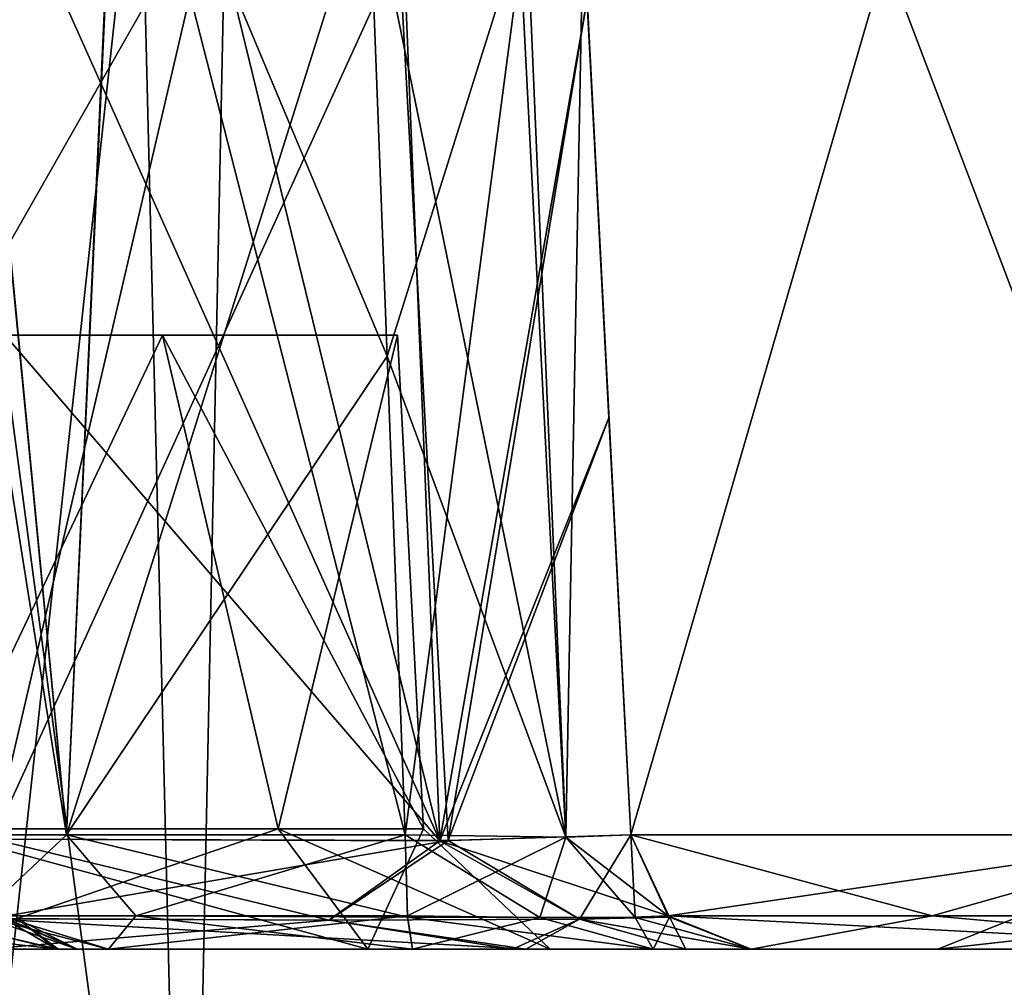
# Model space of a CAD drawing. Header units: inches. Extents: x -9 to 9, y -0.4 to 0.6.
# Tile 12 of 98: x -8.727 to -8.482, y -0.01 to 0.231. Entities that reach past the tile are written whole.
import ezdxf

# ---------------------------------------------------------------- set-up
doc = ezdxf.new("R2010")
doc.units = ezdxf.units.IN
doc.header["$LTSCALE"] = 65.185185
doc.header["$MEASUREMENT"] = 0
for name, color, linetype in [('1', 7, 'CONTINUOUS'), ('10', 7, 'CONTINUOUS'), ('1075', 7, 'CONTINUOUS'), ('11', 7, 'CONTINUOUS'), ('1106', 7, 'CONTINUOUS'), ('112', 7, 'CONTINUOUS'), ('113', 7, 'CONTINUOUS'), ('114', 7, 'CONTINUOUS'), ('115', 7, 'CONTINUOUS'), ('116', 7, 'CONTINUOUS'), ('118', 7, 'CONTINUOUS'), ('119', 7, 'CONTINUOUS'), ('12', 7, 'CONTINUOUS'), ('120', 7, 'CONTINUOUS'), ('122', 7, 'CONTINUOUS'), ('123', 7, 'CONTINUOUS'), ('124', 7, 'CONTINUOUS'), ('125', 7, 'CONTINUOUS'), ('126', 7, 'CONTINUOUS'), ('127', 7, 'CONTINUOUS'), ('128', 7, 'CONTINUOUS'), ('198', 7, 'CONTINUOUS'), ('209', 7, 'CONTINUOUS'), ('222', 7, 'CONTINUOUS'), ('225', 7, 'CONTINUOUS'), ('23', 7, 'CONTINUOUS'), ('232', 7, 'CONTINUOUS'), ('24', 7, 'CONTINUOUS'), ('25', 7, 'CONTINUOUS'), ('26', 7, 'CONTINUOUS'), ('46', 7, 'CONTINUOUS'), ('626', 7, 'CONTINUOUS'), ('800', 7, 'CONTINUOUS'), ('801', 7, 'CONTINUOUS'), ('843', 7, 'CONTINUOUS'), ('852', 7, 'CONTINUOUS'), ('853', 7, 'CONTINUOUS'), ('9', 7, 'CONTINUOUS')]:
    doc.layers.add(name, color=color, linetype=linetype)

msp = doc.modelspace()

# ---------------------------------------------------------------- linework, layer by layer
at = {"layer": '1', "color": 253, "linetype": 'Continuous', "true_color": 0xa2afbf}
for points in [[(-8.78303, 0, -2.2308), (-8.71794, 0, -2.27493), (-8.75, 0, -2.155), (-8.78303, 0, -2.2308)], [(-8.71747, 0, 2.27585), (-8.78303, 0, 2.2308), (-8.75, 0, 2.155), (-8.71747, 0, 2.27585)], [(-8.75, 0, -2.155), (-8.71794, 0, -2.27493), (-8.64042, 0, -2.10958), (-8.75, 0, -2.155)], [(-8.64042, 0, -1.89042), (-8.73552, 0, -1.7673), (-8.75, 0, -1.845), (-8.64042, 0, -1.89042)], [(-8.75, 0, 1.845), (-8.73552, 0, 1.7673), (-8.64042, 0, 1.89042), (-8.75, 0, 1.845)], [(-8.64042, 0, 2.10958), (-8.71747, 0, 2.27585), (-8.75, 0, 2.155), (-8.64042, 0, 2.10958)], [(-8.60107, 0, -1.71854), (-8.73552, 0, -1.7673), (-8.64042, 0, -1.89042), (-8.60107, 0, -1.71854)], [(-8.73552, 0, 1.7673), (-8.60436, 0, 1.72105), (-8.64042, 0, 1.89042), (-8.73552, 0, 1.7673)], [(-8.71274, 0, -2.35361), (-8.70498, 0, -2.44131), (-8.71794, 0, -2.27493), (-8.71274, 0, -2.35361)], [(-8.71794, 0, -2.27493), (-8.70498, 0, -2.44131), (-8.64042, 0, -2.10958), (-8.71794, 0, -2.27493)], [(-8.71274, 0, 2.3536), (-8.71747, 0, 2.27585), (-8.64042, 0, 2.10958), (-8.71274, 0, 2.3536)], [(-8.70497, 0, 2.44132), (-8.71274, 0, 2.3536), (-8.64042, 0, 2.10958), (-8.70497, 0, 2.44132)], [(-8.70498, 0, -2.44131), (-8.62928, 0, -2.48628), (-8.64042, 0, -2.10958), (-8.70498, 0, -2.44131)], [(-8.62928, 0, 2.48628), (-8.70497, 0, 2.44132), (-8.64042, 0, 2.10958), (-8.62928, 0, 2.48628)], [(-8.62928, 0, -2.48628), (-8.595, 0, -2), (-8.64042, 0, -2.10958), (-8.62928, 0, -2.48628)], [(-8.595, 0, -2), (-8.60107, 0, -1.71854), (-8.64042, 0, -1.89042), (-8.595, 0, -2)], [(-8.60436, 0, 1.72105), (-8.595, 0, 2), (-8.64042, 0, 1.89042), (-8.60436, 0, 1.72105)], [(-8.595, 0, 2), (-8.62928, 0, 2.48628), (-8.64042, 0, 2.10958), (-8.595, 0, 2)], [(-8.62928, 0, -2.48628), (-8.56934, 0, -2.51442), (-8.595, 0, -2), (-8.62928, 0, -2.48628)], [(-8.56934, 0, 2.51442), (-8.62928, 0, 2.48628), (-8.595, 0, 2), (-8.56934, 0, 2.51442)], [(-8.60436, 0, 1.72105), (-8.56121, 0, 1.66331), (-8.595, 0, 2), (-8.60436, 0, 1.72105)], [(-8.56934, 0, -2.51442), (-8.54496, 0, -2.57599), (-8.60107, 0, -1.71854), (-8.56934, 0, -2.51442)], [(-8.60107, 0, -1.71854), (-8.54496, 0, -2.57599), (-8.54496, 0, -1.58776), (-8.60107, 0, -1.71854)], [(-8.56934, 0, -2.51442), (-8.60107, 0, -1.71854), (-8.595, 0, -2), (-8.56934, 0, -2.51442)], [(-8.56121, 0, 1.66331), (-8.56934, 0, 2.51442), (-8.595, 0, 2), (-8.56121, 0, 1.66331)], [(-8.56121, 0, 1.66331), (-8.54496, 0, 1.58776), (-8.56934, 0, 2.51442), (-8.56121, 0, 1.66331)], [(-8.56934, 0, 2.51442), (-8.54496, 0, 1.58776), (-8.54496, 0, 2.576), (-8.56934, 0, 2.51442)], [(-8.54496, 0, -3.675), (-8.4073, 0, -4.00732), (-8.49849, 0, -3.675), (-8.54496, 0, -3.675)], [(-8.54496, 0, -2.57599), (-8.54496, 0, -3.675), (-8.49849, 0, -3.675), (-8.54496, 0, -2.57599)], [(-8.54496, 0, -1.58776), (-8.54496, 0, -2.57599), (-8.49849, 0, -3.675), (-8.54496, 0, -1.58776)], [(-8.54496, 0, 1.58776), (-8.54496, 0, -1.58776), (-8.49849, 0, -3.675), (-8.54496, 0, 1.58776)], [(-8.54496, 0, 2.576), (-8.54496, 0, 1.58776), (-8.49849, 0, -3.675), (-8.54496, 0, 2.576)], [(-8.54496, 0, 3.675), (-8.54496, 0, 2.576), (-8.49849, 0, -3.675), (-8.54496, 0, 3.675)], [(-8.40732, 0, 4.0073), (-8.54496, 0, 3.675), (-8.49849, 0, 3.675), (-8.40732, 0, 4.0073)], [(-8.54496, 0, 3.675), (-8.49849, 0, -3.675), (-8.49849, 0, 3.675), (-8.54496, 0, 3.675)], [(-8.49849, 0, -3.675), (-8.4073, 0, -4.00732), (-8.37446, 0, -3.97444), (-8.49849, 0, -3.675)], [(-8.37444, 0, 3.97446), (-8.40732, 0, 4.0073), (-8.49849, 0, 3.675), (-8.37444, 0, 3.97446)]]:
    msp.add_3dface(points, dxfattribs=at)
at = {"layer": '10', "color": 253, "linetype": 'Continuous', "true_color": 0xa2afbf}
for points in [[(-8.75, 0, 1.845), (-8.64042, 0, 1.89042), (-8.75, 0.02996, 1.87657), (-8.75, 0, 1.845)], [(-8.75, 0.02996, 1.87657), (-8.64042, 0, 1.89042), (-8.66272, 0.02996, 1.91272), (-8.75, 0.02996, 1.87657)], [(-8.64042, 0, 1.89042), (-8.595, 0, 2), (-8.66272, 0.02996, 1.91272), (-8.64042, 0, 1.89042)], [(-8.595, 0, 2), (-8.62657, 0.02996, 2), (-8.66272, 0.02996, 1.91272), (-8.595, 0, 2)]]:
    msp.add_3dface(points, dxfattribs=at)
at = {"layer": '1075', "color": 253, "linetype": 'Continuous', "true_color": 0xa2afbf}
for points in [[(-8.75, -0.195, 2.0747), (-8.68531, -0.195, 2.03735), (-8.75, 0.28937, 2.0747), (-8.75, -0.195, 2.0747)], [(-8.75, 0.28937, 2.0747), (-8.68531, -0.195, 2.03735), (-8.69718, 0.28937, 2.05282), (-8.75, 0.28937, 2.0747)], [(-8.68531, -0.195, 1.96265), (-8.75, -0.195, 1.9253), (-8.69718, 0.28937, 1.94718), (-8.68531, -0.195, 1.96265)], [(-8.69718, 0.28937, 1.94718), (-8.75, -0.195, 1.9253), (-8.75, 0.28937, 1.9253), (-8.69718, 0.28937, 1.94718)], [(-8.69718, 0.28937, 2.05282), (-8.68531, -0.195, 2.03735), (-8.6753, 0.28937, 2), (-8.69718, 0.28937, 2.05282)], [(-8.6753, 0.28937, 2), (-8.68531, -0.195, 1.96265), (-8.69718, 0.28937, 1.94718), (-8.6753, 0.28937, 2)], [(-8.68531, -0.195, 2.03735), (-8.68531, -0.195, 1.96265), (-8.6753, 0.28937, 2), (-8.68531, -0.195, 2.03735)]]:
    msp.add_3dface(points, dxfattribs=at)
at = {"layer": '11', "color": 253, "linetype": 'Continuous', "true_color": 0xa2afbf}
for points in [[(-8.8085, 0.15279, 1.89868), (-8.75, 0.02996, 1.87657), (-8.6915, 0.15279, 1.89868), (-8.8085, 0.15279, 1.89868)], [(-8.75, 0.02996, 1.87657), (-8.66272, 0.02996, 1.91272), (-8.6915, 0.15279, 1.89868), (-8.75, 0.02996, 1.87657)], [(-8.66272, 0.02996, 1.91272), (-8.62657, 0.02996, 2), (-8.6915, 0.15279, 1.89868), (-8.66272, 0.02996, 1.91272)], [(-8.6915, 0.15279, 1.89868), (-8.62657, 0.02996, 2), (-8.63301, 0.15279, 2), (-8.6915, 0.15279, 1.89868)]]:
    msp.add_3dface(points, dxfattribs=at)
at = {"layer": '1106', "color": 253, "linetype": 'Continuous', "true_color": 0xa2afbf}
for points in [[(-8.75, -0.195, -1.9253), (-8.68531, -0.195, -1.96265), (-8.75, 0.28937, -1.9253), (-8.75, -0.195, -1.9253)], [(-8.75, 0.28937, -1.9253), (-8.68531, -0.195, -1.96265), (-8.69718, 0.28937, -1.94718), (-8.75, 0.28937, -1.9253)], [(-8.68531, -0.195, -2.03735), (-8.75, -0.195, -2.0747), (-8.69718, 0.28937, -2.05282), (-8.68531, -0.195, -2.03735)], [(-8.69718, 0.28937, -2.05282), (-8.75, -0.195, -2.0747), (-8.75, 0.28937, -2.0747), (-8.69718, 0.28937, -2.05282)], [(-8.69718, 0.28937, -1.94718), (-8.68531, -0.195, -1.96265), (-8.6753, 0.28937, -2), (-8.69718, 0.28937, -1.94718)], [(-8.6753, 0.28937, -2), (-8.68531, -0.195, -2.03735), (-8.69718, 0.28937, -2.05282), (-8.6753, 0.28937, -2)], [(-8.68531, -0.195, -1.96265), (-8.68531, -0.195, -2.03735), (-8.6753, 0.28937, -2), (-8.68531, -0.195, -1.96265)]]:
    msp.add_3dface(points, dxfattribs=at)
at = {"layer": '112', "color": 253, "linetype": 'Continuous', "true_color": 0xa2afbf}
for points in [[(-8.56561, 0.00824, 3.675), (-8.49988, 0.00824, 3.92031), (-8.57492, 0.02843, 3.675), (-8.56561, 0.00824, 3.675)], [(-8.57492, 0.02843, 3.675), (-8.49988, 0.00824, 3.92031), (-8.4285, 0.02843, 4.0285), (-8.57492, 0.02843, 3.675)], [(-8.49988, 0.00824, 3.92031), (-8.32031, 0.00824, 4.09988), (-8.4285, 0.02843, 4.0285), (-8.49988, 0.00824, 3.92031)], [(-8.54496, 0, 3.675), (-8.40732, 0, 4.0073), (-8.56561, 0.00824, 3.675), (-8.54496, 0, 3.675)], [(-8.56561, 0.00824, 3.675), (-8.40732, 0, 4.0073), (-8.49988, 0.00824, 3.92031), (-8.56561, 0.00824, 3.675)], [(-8.49988, 0.00824, 3.92031), (-8.40732, 0, 4.0073), (-8.32031, 0.00824, 4.09988), (-8.49988, 0.00824, 3.92031)]]:
    msp.add_3dface(points, dxfattribs=at)
at = {"layer": '113', "color": 253, "linetype": 'Continuous', "true_color": 0xa2afbf}
for points in [[(-8.56561, 0.00824, 3.675), (-8.57492, 0.02843, 3.675), (-8.56563, 0.00826, 2.57598), (-8.56561, 0.00824, 3.675)], [(-8.56563, 0.00826, 2.57598), (-8.57492, 0.02843, 3.675), (-8.57492, 0.02843, 2.57598), (-8.56563, 0.00826, 2.57598)], [(-8.54496, 0, 2.576), (-8.56561, 0.00824, 3.675), (-8.56563, 0.00826, 2.57598), (-8.54496, 0, 2.576)], [(-8.54496, 0, 2.576), (-8.54496, 0, 3.675), (-8.56561, 0.00824, 3.675), (-8.54496, 0, 2.576)]]:
    msp.add_3dface(points, dxfattribs=at)
at = {"layer": '114', "color": 253, "linetype": 'Continuous', "true_color": 0xa2afbf}
for points in [[(-8.63054, 0.00796, 2.5066), (-8.59757, 0.00789, 2.51719), (-8.63113, 0.02843, 2.51618), (-8.63054, 0.00796, 2.5066)], [(-8.63113, 0.02843, 2.51618), (-8.59757, 0.00789, 2.51719), (-8.59114, 0.02785, 2.5349), (-8.63113, 0.02843, 2.51618)], [(-8.59757, 0.00789, 2.51719), (-8.57385, 0.00789, 2.54243), (-8.59114, 0.02785, 2.5349), (-8.59757, 0.00789, 2.51719)], [(-8.56563, 0.00826, 2.57598), (-8.57492, 0.02843, 2.57598), (-8.59114, 0.02785, 2.5349), (-8.56563, 0.00826, 2.57598)], [(-8.57385, 0.00789, 2.54243), (-8.56563, 0.00826, 2.57598), (-8.59114, 0.02785, 2.5349), (-8.57385, 0.00789, 2.54243)], [(-8.62928, 0, 2.48628), (-8.56934, 0, 2.51442), (-8.63054, 0.00796, 2.5066), (-8.62928, 0, 2.48628)], [(-8.63054, 0.00796, 2.5066), (-8.56934, 0, 2.51442), (-8.59757, 0.00789, 2.51719), (-8.63054, 0.00796, 2.5066)], [(-8.59757, 0.00789, 2.51719), (-8.56934, 0, 2.51442), (-8.57385, 0.00789, 2.54243), (-8.59757, 0.00789, 2.51719)], [(-8.54496, 0, 2.576), (-8.56563, 0.00826, 2.57598), (-8.57385, 0.00789, 2.54243), (-8.54496, 0, 2.576)], [(-8.56934, 0, 2.51442), (-8.54496, 0, 2.576), (-8.57385, 0.00789, 2.54243), (-8.56934, 0, 2.51442)]]:
    msp.add_3dface(points, dxfattribs=at)
at = {"layer": '115', "color": 253, "linetype": 'Continuous', "true_color": 0xa2afbf}
for points in [[(-8.74979, 0.02843, 2.38993), (-8.73697, 0.00824, 2.41845), (-8.71547, 0.02843, 2.47656), (-8.74979, 0.02843, 2.38993)], [(-8.73697, 0.00824, 2.41845), (-8.69821, 0.00824, 2.48005), (-8.71547, 0.02843, 2.47656), (-8.73697, 0.00824, 2.41845)], [(-8.63054, 0.00796, 2.5066), (-8.63113, 0.02843, 2.51618), (-8.71547, 0.02843, 2.47656), (-8.63054, 0.00796, 2.5066)], [(-8.69821, 0.00824, 2.48005), (-8.63054, 0.00796, 2.5066), (-8.71547, 0.02843, 2.47656), (-8.69821, 0.00824, 2.48005)], [(-8.73189, 0.00825, 2.34583), (-8.70497, 0, 2.44132), (-8.73697, 0.00824, 2.41845), (-8.73189, 0.00825, 2.34583)], [(-8.73697, 0.00824, 2.41845), (-8.70497, 0, 2.44132), (-8.69821, 0.00824, 2.48005), (-8.73697, 0.00824, 2.41845)], [(-8.71274, 0, 2.3536), (-8.70497, 0, 2.44132), (-8.73189, 0.00825, 2.34583), (-8.71274, 0, 2.3536)], [(-8.70497, 0, 2.44132), (-8.62928, 0, 2.48628), (-8.69821, 0.00824, 2.48005), (-8.70497, 0, 2.44132)], [(-8.62928, 0, 2.48628), (-8.63054, 0.00796, 2.5066), (-8.69821, 0.00824, 2.48005), (-8.62928, 0, 2.48628)]]:
    msp.add_3dface(points, dxfattribs=at)
at = {"layer": '116', "color": 253, "linetype": 'Continuous', "true_color": 0xa2afbf}
for points in [[(-8.78303, 0, 2.2308), (-8.71747, 0, 2.27585), (-8.78585, 0.00754, 2.25049), (-8.78303, 0, 2.2308)], [(-8.78585, 0.00754, 2.25049), (-8.71747, 0, 2.27585), (-8.74779, 0.00699, 2.26796), (-8.78585, 0.00754, 2.25049)], [(-8.71274, 0, 2.3536), (-8.73189, 0.00825, 2.34583), (-8.72727, 0.00725, 2.30449), (-8.71274, 0, 2.3536)], [(-8.74779, 0.00699, 2.26796), (-8.71747, 0, 2.27585), (-8.72727, 0.00725, 2.30449), (-8.74779, 0.00699, 2.26796)], [(-8.71747, 0, 2.27585), (-8.71274, 0, 2.3536), (-8.72727, 0.00725, 2.30449), (-8.71747, 0, 2.27585)]]:
    msp.add_3dface(points, dxfattribs=at)
at = {"layer": '118', "color": 253, "linetype": 'Continuous', "true_color": 0xa2afbf}
for points in [[(-8.73428, 0.00757, 1.74742), (-8.73366, 0.02739, 1.73747), (-8.6204, 0.02701, 1.69572), (-8.73428, 0.00757, 1.74742)], [(-8.65004, 0.00719, 1.72984), (-8.73428, 0.00757, 1.74742), (-8.6204, 0.02701, 1.69572), (-8.65004, 0.00719, 1.72984)], [(-8.58769, 0.00745, 1.67058), (-8.65004, 0.00719, 1.72984), (-8.6204, 0.02701, 1.69572), (-8.58769, 0.00745, 1.67058)], [(-8.57492, 0.02843, 1.58776), (-8.58769, 0.00745, 1.67058), (-8.6204, 0.02701, 1.69572), (-8.57492, 0.02843, 1.58776)], [(-8.56532, 0.00796, 1.58776), (-8.58769, 0.00745, 1.67058), (-8.57492, 0.02843, 1.58776), (-8.56532, 0.00796, 1.58776)], [(-8.73552, 0, 1.7673), (-8.73428, 0.00757, 1.74742), (-8.65004, 0.00719, 1.72984), (-8.73552, 0, 1.7673)], [(-8.58769, 0.00745, 1.67058), (-8.60436, 0, 1.72105), (-8.65004, 0.00719, 1.72984), (-8.58769, 0.00745, 1.67058)], [(-8.56121, 0, 1.66331), (-8.60436, 0, 1.72105), (-8.58769, 0.00745, 1.67058), (-8.56121, 0, 1.66331)], [(-8.56532, 0.00796, 1.58776), (-8.56121, 0, 1.66331), (-8.58769, 0.00745, 1.67058), (-8.56532, 0.00796, 1.58776)], [(-8.54496, 0, 1.58776), (-8.56121, 0, 1.66331), (-8.56532, 0.00796, 1.58776), (-8.54496, 0, 1.58776)], [(-8.60436, 0, 1.72105), (-8.73552, 0, 1.7673), (-8.65004, 0.00719, 1.72984), (-8.60436, 0, 1.72105)]]:
    msp.add_3dface(points, dxfattribs=at)
at = {"layer": '119', "color": 253, "linetype": 'Continuous', "true_color": 0xa2afbf}
for points in [[(-8.56532, 0.00796, 1.58776), (-8.57492, 0.02843, 1.58776), (-8.56563, 0.00825, -1.58776), (-8.56532, 0.00796, 1.58776)], [(-8.56563, 0.00825, -1.58776), (-8.57492, 0.02843, 1.58776), (-8.57492, 0.02843, -1.58776), (-8.56563, 0.00825, -1.58776)], [(-8.54496, 0, -1.58776), (-8.56532, 0.00796, 1.58776), (-8.56563, 0.00825, -1.58776), (-8.54496, 0, -1.58776)], [(-8.54496, 0, -1.58776), (-8.54496, 0, 1.58776), (-8.56532, 0.00796, 1.58776), (-8.54496, 0, -1.58776)]]:
    msp.add_3dface(points, dxfattribs=at)
at = {"layer": '12', "color": 253, "linetype": 'Continuous', "true_color": 0xa2afbf}
for points in [[(-8.6915, 0.15279, 2.10132), (-8.75, 0.02996, 2.12343), (-8.8085, 0.15279, 2.10132), (-8.6915, 0.15279, 2.10132)], [(-8.66272, 0.02996, 2.08728), (-8.75, 0.02996, 2.12343), (-8.6915, 0.15279, 2.10132), (-8.66272, 0.02996, 2.08728)], [(-8.63301, 0.15279, 2), (-8.66272, 0.02996, 2.08728), (-8.6915, 0.15279, 2.10132), (-8.63301, 0.15279, 2)], [(-8.62657, 0.02996, 2), (-8.66272, 0.02996, 2.08728), (-8.63301, 0.15279, 2), (-8.62657, 0.02996, 2)]]:
    msp.add_3dface(points, dxfattribs=at)
at = {"layer": '120', "color": 253, "linetype": 'Continuous', "true_color": 0xa2afbf}
for points in [[(-8.73429, 0.00754, -1.74745), (-8.65008, 0.00719, -1.72986), (-8.73366, 0.02739, -1.73747), (-8.73429, 0.00754, -1.74745)], [(-8.73366, 0.02739, -1.73747), (-8.65008, 0.00719, -1.72986), (-8.62245, 0.02695, -1.69768), (-8.73366, 0.02739, -1.73747)], [(-8.56563, 0.00825, -1.58776), (-8.57492, 0.02843, -1.58776), (-8.62245, 0.02695, -1.69768), (-8.56563, 0.00825, -1.58776)], [(-8.65008, 0.00719, -1.72986), (-8.58772, 0.00745, -1.67063), (-8.62245, 0.02695, -1.69768), (-8.65008, 0.00719, -1.72986)], [(-8.58772, 0.00745, -1.67063), (-8.56563, 0.00825, -1.58776), (-8.62245, 0.02695, -1.69768), (-8.58772, 0.00745, -1.67063)], [(-8.73552, 0, -1.7673), (-8.60107, 0, -1.71854), (-8.73429, 0.00754, -1.74745), (-8.73552, 0, -1.7673)], [(-8.73429, 0.00754, -1.74745), (-8.60107, 0, -1.71854), (-8.65008, 0.00719, -1.72986), (-8.73429, 0.00754, -1.74745)], [(-8.65008, 0.00719, -1.72986), (-8.60107, 0, -1.71854), (-8.58772, 0.00745, -1.67063), (-8.65008, 0.00719, -1.72986)], [(-8.60107, 0, -1.71854), (-8.54496, 0, -1.58776), (-8.58772, 0.00745, -1.67063), (-8.60107, 0, -1.71854)], [(-8.54496, 0, -1.58776), (-8.56563, 0.00825, -1.58776), (-8.58772, 0.00745, -1.67063), (-8.54496, 0, -1.58776)]]:
    msp.add_3dface(points, dxfattribs=at)
at = {"layer": '122', "color": 253, "linetype": 'Continuous', "true_color": 0xa2afbf}
for points in [[(-8.71274, 0, -2.35361), (-8.71794, 0, -2.27493), (-8.7316, 0.00796, -2.34595), (-8.71274, 0, -2.35361)], [(-8.7316, 0.00796, -2.34595), (-8.71794, 0, -2.27493), (-8.72727, 0.00726, -2.30451), (-8.7316, 0.00796, -2.34595)], [(-8.71794, 0, -2.27493), (-8.78303, 0, -2.2308), (-8.74779, 0.007, -2.26796), (-8.71794, 0, -2.27493)], [(-8.72727, 0.00726, -2.30451), (-8.71794, 0, -2.27493), (-8.74779, 0.007, -2.26796), (-8.72727, 0.00726, -2.30451)]]:
    msp.add_3dface(points, dxfattribs=at)
at = {"layer": '123', "color": 253, "linetype": 'Continuous', "true_color": 0xa2afbf}
for points in [[(-8.71547, 0.02843, -2.47656), (-8.73697, 0.00824, -2.41845), (-8.74979, 0.02843, -2.38993), (-8.71547, 0.02843, -2.47656)], [(-8.69821, 0.00825, -2.48006), (-8.73697, 0.00824, -2.41845), (-8.71547, 0.02843, -2.47656), (-8.69821, 0.00825, -2.48006)], [(-8.63113, 0.02843, -2.51618), (-8.69821, 0.00825, -2.48006), (-8.71547, 0.02843, -2.47656), (-8.63113, 0.02843, -2.51618)], [(-8.69821, 0.00825, -2.48006), (-8.63113, 0.02843, -2.51618), (-8.63055, 0.00826, -2.50691), (-8.69821, 0.00825, -2.48006)], [(-8.69821, 0.00825, -2.48006), (-8.70498, 0, -2.44131), (-8.73697, 0.00824, -2.41845), (-8.69821, 0.00825, -2.48006)], [(-8.70498, 0, -2.44131), (-8.71274, 0, -2.35361), (-8.73697, 0.00824, -2.41845), (-8.70498, 0, -2.44131)], [(-8.71274, 0, -2.35361), (-8.7316, 0.00796, -2.34595), (-8.73697, 0.00824, -2.41845), (-8.71274, 0, -2.35361)], [(-8.62928, 0, -2.48628), (-8.70498, 0, -2.44131), (-8.63055, 0.00826, -2.50691), (-8.62928, 0, -2.48628)], [(-8.63055, 0.00826, -2.50691), (-8.70498, 0, -2.44131), (-8.69821, 0.00825, -2.48006), (-8.63055, 0.00826, -2.50691)]]:
    msp.add_3dface(points, dxfattribs=at)
at = {"layer": '124', "color": 253, "linetype": 'Continuous', "true_color": 0xa2afbf}
for points in [[(-8.63055, 0.00826, -2.50691), (-8.63113, 0.02843, -2.51618), (-8.59113, 0.02785, -2.53492), (-8.63055, 0.00826, -2.50691)], [(-8.59757, 0.00789, -2.51718), (-8.63055, 0.00826, -2.50691), (-8.59113, 0.02785, -2.53492), (-8.59757, 0.00789, -2.51718)], [(-8.57385, 0.00789, -2.54241), (-8.59757, 0.00789, -2.51718), (-8.59113, 0.02785, -2.53492), (-8.57385, 0.00789, -2.54241)], [(-8.57492, 0.02843, -2.57598), (-8.57385, 0.00789, -2.54241), (-8.59113, 0.02785, -2.53492), (-8.57492, 0.02843, -2.57598)], [(-8.56532, 0.00796, -2.57598), (-8.57385, 0.00789, -2.54241), (-8.57492, 0.02843, -2.57598), (-8.56532, 0.00796, -2.57598)], [(-8.62928, 0, -2.48628), (-8.63055, 0.00826, -2.50691), (-8.59757, 0.00789, -2.51718), (-8.62928, 0, -2.48628)], [(-8.56934, 0, -2.51442), (-8.62928, 0, -2.48628), (-8.59757, 0.00789, -2.51718), (-8.56934, 0, -2.51442)], [(-8.57385, 0.00789, -2.54241), (-8.56934, 0, -2.51442), (-8.59757, 0.00789, -2.51718), (-8.57385, 0.00789, -2.54241)], [(-8.56532, 0.00796, -2.57598), (-8.56934, 0, -2.51442), (-8.57385, 0.00789, -2.54241), (-8.56532, 0.00796, -2.57598)], [(-8.54496, 0, -2.57599), (-8.56934, 0, -2.51442), (-8.56532, 0.00796, -2.57598), (-8.54496, 0, -2.57599)]]:
    msp.add_3dface(points, dxfattribs=at)
at = {"layer": '125', "color": 253, "linetype": 'Continuous', "true_color": 0xa2afbf}
for points in [[(-8.57492, 0.02843, -3.675), (-8.56561, 0.00824, -3.675), (-8.57492, 0.02843, -2.57598), (-8.57492, 0.02843, -3.675)], [(-8.56561, 0.00824, -3.675), (-8.56532, 0.00796, -2.57598), (-8.57492, 0.02843, -2.57598), (-8.56561, 0.00824, -3.675)], [(-8.56561, 0.00824, -3.675), (-8.54496, 0, -3.675), (-8.56532, 0.00796, -2.57598), (-8.56561, 0.00824, -3.675)], [(-8.54496, 0, -3.675), (-8.54496, 0, -2.57599), (-8.56532, 0.00796, -2.57598), (-8.54496, 0, -3.675)]]:
    msp.add_3dface(points, dxfattribs=at)
at = {"layer": '126', "color": 253, "linetype": 'Continuous', "true_color": 0xa2afbf}
for points in [[(-8.59835, 0.47543, 3.66032), (-8.57492, 0.02843, 3.675), (-8.59835, 0.47543, 3.675), (-8.59835, 0.47543, 3.66032)], [(-8.57492, 0.02843, 3.675), (-8.59835, 0.47543, 3.66032), (-8.59554, 0.42183, 3.66003), (-8.57492, 0.02843, 3.675)], [(-8.59511, 0.41377, 3.65266), (-8.57492, 0.02843, 3.675), (-8.59554, 0.42183, 3.66003), (-8.59511, 0.41377, 3.65266)], [(-8.59474, 0.40659, 3.64501), (-8.57492, 0.02843, 3.675), (-8.59511, 0.41377, 3.65266), (-8.59474, 0.40659, 3.64501)], [(-8.59453, 0.40269, 3.63984), (-8.57492, 0.02843, 3.675), (-8.59474, 0.40659, 3.64501), (-8.59453, 0.40269, 3.63984)], [(-8.59354, 0.38381, 3.59076), (-8.57492, 0.02843, 3.675), (-8.59453, 0.40269, 3.63984), (-8.59354, 0.38381, 3.59076)], [(-8.59289, 0.37133, 3.52081), (-8.57492, 0.02843, 3.675), (-8.59354, 0.38381, 3.59076), (-8.59289, 0.37133, 3.52081)], [(-8.58683, 0.2558, 2.58687), (-8.57492, 0.02843, 3.675), (-8.59289, 0.37133, 3.52081), (-8.58683, 0.2558, 2.58687)], [(-8.57492, 0.02843, 2.57598), (-8.57492, 0.02843, 3.675), (-8.58683, 0.2558, 2.58687), (-8.57492, 0.02843, 2.57598)]]:
    msp.add_3dface(points, dxfattribs=at)
at = {"layer": '127', "color": 253, "linetype": 'Continuous', "true_color": 0xa2afbf}
for points in [[(-8.57492, 0.02843, -3.675), (-8.59545, 0.42015, -3.66002), (-8.59835, 0.47543, -3.675), (-8.57492, 0.02843, -3.675)], [(-8.59545, 0.42015, -3.66002), (-8.57492, 0.02843, -3.675), (-8.59454, 0.40283, -3.65375), (-8.59545, 0.42015, -3.66002)], [(-8.59454, 0.40283, -3.65375), (-8.57492, 0.02843, -3.675), (-8.59382, 0.38905, -3.63797), (-8.59454, 0.40283, -3.65375)], [(-8.59382, 0.38905, -3.63797), (-8.57492, 0.02843, -3.675), (-8.59337, 0.38041, -3.61679), (-8.59382, 0.38905, -3.63797)], [(-8.57492, 0.02843, -3.675), (-8.57492, 0.02843, -2.57598), (-8.59337, 0.38041, -3.61679), (-8.57492, 0.02843, -3.675)], [(-8.59337, 0.38041, -3.61679), (-8.57492, 0.02843, -2.57598), (-8.59306, 0.37459, -3.58788), (-8.59337, 0.38041, -3.61679)], [(-8.59306, 0.37459, -3.58788), (-8.57492, 0.02843, -2.57598), (-8.59298, 0.37306, -3.56913), (-8.59306, 0.37459, -3.58788)], [(-8.59298, 0.37306, -3.56913), (-8.57492, 0.02843, -2.57598), (-8.59295, 0.37252, -3.5471), (-8.59298, 0.37306, -3.56913)], [(-8.59295, 0.37252, -3.5471), (-8.57492, 0.02843, -2.57598), (-8.59289, 0.37133, -3.52082), (-8.59295, 0.37252, -3.5471)], [(-8.59289, 0.37133, -3.52082), (-8.57492, 0.02843, -2.57598), (-8.58683, 0.2558, -2.58687), (-8.59289, 0.37133, -3.52082)]]:
    msp.add_3dface(points, dxfattribs=at)
at = {"layer": '128', "color": 253, "linetype": 'Continuous', "true_color": 0xa2afbf}
for points in [[(-8.57492, 0.02843, 1.58776), (-8.59337, 0.38041, 0.38321), (-8.59835, 0.47543, -0.33968), (-8.57492, 0.02843, 1.58776)], [(-8.59545, 0.42015, -0.33998), (-8.57492, 0.02843, 1.58776), (-8.59835, 0.47543, -0.33968), (-8.59545, 0.42015, -0.33998)], [(-8.59378, 0.38833, -0.36361), (-8.57492, 0.02843, 1.58776), (-8.59545, 0.42015, -0.33998), (-8.59378, 0.38833, -0.36361)], [(-8.59304, 0.37423, -0.41584), (-8.57492, 0.02843, 1.58776), (-8.59378, 0.38833, -0.36361), (-8.59304, 0.37423, -0.41584)], [(-8.59337, 0.38041, 0.38321), (-8.57492, 0.02843, 1.58776), (-8.59306, 0.37459, 0.41212), (-8.59337, 0.38041, 0.38321)], [(-8.59306, 0.37459, 0.41212), (-8.57492, 0.02843, 1.58776), (-8.59298, 0.37306, 0.43087), (-8.59306, 0.37459, 0.41212)], [(-8.59289, 0.37133, -0.47918), (-8.57492, 0.02843, 1.58776), (-8.59304, 0.37423, -0.41584), (-8.59289, 0.37133, -0.47918)], [(-8.59298, 0.37306, 0.43087), (-8.57492, 0.02843, 1.58776), (-8.59295, 0.37252, 0.4529), (-8.59298, 0.37306, 0.43087)], [(-8.59295, 0.37252, 0.4529), (-8.57492, 0.02843, 1.58776), (-8.59289, 0.37133, 0.47918), (-8.59295, 0.37252, 0.4529)], [(-8.57492, 0.02843, 1.58776), (-8.58036, 0.13221, 1.57841), (-8.59289, 0.37133, 0.47918), (-8.57492, 0.02843, 1.58776)], [(-8.58582, 0.23651, -1.56902), (-8.57492, 0.02843, 1.58776), (-8.59289, 0.37133, -0.47918), (-8.58582, 0.23651, -1.56902)], [(-8.58036, 0.13221, 1.57841), (-8.58582, 0.23651, 1.56902), (-8.59289, 0.37133, 0.47918), (-8.58036, 0.13221, 1.57841)], [(-8.58036, 0.13221, -1.57841), (-8.57492, 0.02843, 1.58776), (-8.58582, 0.23651, -1.56902), (-8.58036, 0.13221, -1.57841)], [(-8.57492, 0.02843, -1.58776), (-8.57492, 0.02843, 1.58776), (-8.58036, 0.13221, -1.57841), (-8.57492, 0.02843, -1.58776)]]:
    msp.add_3dface(points, dxfattribs=at)
at = {"layer": '198', "color": 253, "linetype": 'Continuous', "true_color": 0xa2afbf}
for points in [[(-8.74238, 0.29482, 1.71366), (-8.67787, 0.2668, 1.70406), (-8.73802, 0.16118, 1.72552), (-8.74238, 0.29482, 1.71366)], [(-8.73366, 0.02739, 1.73747), (-8.73802, 0.16118, 1.72552), (-8.67787, 0.2668, 1.70406), (-8.73366, 0.02739, 1.73747)], [(-8.73366, 0.02739, 1.73747), (-8.67787, 0.2668, 1.70406), (-8.63257, 0.24881, 1.67626), (-8.73366, 0.02739, 1.73747)], [(-8.6204, 0.02701, 1.69572), (-8.73366, 0.02739, 1.73747), (-8.63257, 0.24881, 1.67626), (-8.6204, 0.02701, 1.69572)], [(-8.6204, 0.02701, 1.69572), (-8.63257, 0.24881, 1.67626), (-8.58582, 0.23651, 1.56902), (-8.6204, 0.02701, 1.69572)], [(-8.6204, 0.02701, 1.69572), (-8.58582, 0.23651, 1.56902), (-8.58036, 0.13221, 1.57841), (-8.6204, 0.02701, 1.69572)], [(-8.57492, 0.02843, 1.58776), (-8.6204, 0.02701, 1.69572), (-8.58036, 0.13221, 1.57841), (-8.57492, 0.02843, 1.58776)]]:
    msp.add_3dface(points, dxfattribs=at)
at = {"layer": '209', "color": 253, "linetype": 'Continuous', "true_color": 0xa2afbf}
for points in [[(-8.74238, 0.29482, -1.71366), (-8.73802, 0.16118, -1.72552), (-8.62245, 0.02695, -1.69768), (-8.74238, 0.29482, -1.71366)], [(-8.62245, 0.02695, -1.69768), (-8.68138, 0.26825, -1.70536), (-8.74238, 0.29482, -1.71366), (-8.62245, 0.02695, -1.69768)], [(-8.62245, 0.02695, -1.69768), (-8.63145, 0.24839, -1.67524), (-8.68138, 0.26825, -1.70536), (-8.62245, 0.02695, -1.69768)], [(-8.62245, 0.02695, -1.69768), (-8.58582, 0.23651, -1.56902), (-8.63145, 0.24839, -1.67524), (-8.62245, 0.02695, -1.69768)], [(-8.62245, 0.02695, -1.69768), (-8.58036, 0.13221, -1.57841), (-8.58582, 0.23651, -1.56902), (-8.62245, 0.02695, -1.69768)], [(-8.73366, 0.02739, -1.73747), (-8.62245, 0.02695, -1.69768), (-8.73802, 0.16118, -1.72552), (-8.73366, 0.02739, -1.73747)], [(-8.62245, 0.02695, -1.69768), (-8.57492, 0.02843, -1.58776), (-8.58036, 0.13221, -1.57841), (-8.62245, 0.02695, -1.69768)]]:
    msp.add_3dface(points, dxfattribs=at)
at = {"layer": '222', "color": 253, "linetype": 'Continuous', "true_color": 0xa2afbf}
for points in [[(-8.71547, 0.02843, -2.47656), (-8.74979, 0.02843, -2.38993), (-8.74471, 0.32961, -2.46411), (-8.71547, 0.02843, -2.47656)], [(-8.70265, 0.30714, -2.5066), (-8.71547, 0.02843, -2.47656), (-8.74471, 0.32961, -2.46411), (-8.70265, 0.30714, -2.5066)], [(-8.64012, 0.26751, -2.52793), (-8.71547, 0.02843, -2.47656), (-8.70265, 0.30714, -2.5066), (-8.64012, 0.26751, -2.52793)], [(-8.71547, 0.02843, -2.47656), (-8.64012, 0.26751, -2.52793), (-8.63555, 0.14762, -2.5221), (-8.71547, 0.02843, -2.47656)], [(-8.63113, 0.02843, -2.51618), (-8.71547, 0.02843, -2.47656), (-8.63555, 0.14762, -2.5221), (-8.63113, 0.02843, -2.51618)]]:
    msp.add_3dface(points, dxfattribs=at)
at = {"layer": '225', "color": 253, "linetype": 'Continuous', "true_color": 0xa2afbf}
for points in [[(-8.63555, 0.14762, -2.5221), (-8.64012, 0.26751, -2.52793), (-8.60088, 0.25801, -2.54855), (-8.63555, 0.14762, -2.5221)], [(-8.63113, 0.02843, -2.51618), (-8.63555, 0.14762, -2.5221), (-8.60088, 0.25801, -2.54855), (-8.63113, 0.02843, -2.51618)], [(-8.59113, 0.02785, -2.53492), (-8.63113, 0.02843, -2.51618), (-8.60088, 0.25801, -2.54855), (-8.59113, 0.02785, -2.53492)], [(-8.58683, 0.2558, -2.58687), (-8.59113, 0.02785, -2.53492), (-8.60088, 0.25801, -2.54855), (-8.58683, 0.2558, -2.58687)], [(-8.57492, 0.02843, -2.57598), (-8.59113, 0.02785, -2.53492), (-8.58683, 0.2558, -2.58687), (-8.57492, 0.02843, -2.57598)]]:
    msp.add_3dface(points, dxfattribs=at)
at = {"layer": '23', "color": 253, "linetype": 'Continuous', "true_color": 0xa2afbf}
for points in [[(-8.64042, 0, -1.89042), (-8.75, 0, -1.845), (-8.66272, 0.02996, -1.91272), (-8.64042, 0, -1.89042)], [(-8.66272, 0.02996, -1.91272), (-8.75, 0, -1.845), (-8.75, 0.02996, -1.87657), (-8.66272, 0.02996, -1.91272)], [(-8.62657, 0.02996, -2), (-8.64042, 0, -1.89042), (-8.66272, 0.02996, -1.91272), (-8.62657, 0.02996, -2)], [(-8.595, 0, -2), (-8.64042, 0, -1.89042), (-8.62657, 0.02996, -2), (-8.595, 0, -2)]]:
    msp.add_3dface(points, dxfattribs=at)
at = {"layer": '232', "color": 253, "linetype": 'Continuous', "true_color": 0xa2afbf}
for points in [[(-8.57492, 0.02843, -3.675), (-8.59835, 0.47543, -3.675), (-8.44506, 0.47543, -4.04506), (-8.57492, 0.02843, -3.675)], [(-8.4285, 0.02843, -4.0285), (-8.57492, 0.02843, -3.675), (-8.44506, 0.47543, -4.04506), (-8.4285, 0.02843, -4.0285)]]:
    msp.add_3dface(points, dxfattribs=at)
at = {"layer": '24', "color": 253, "linetype": 'Continuous', "true_color": 0xa2afbf}
for points in [[(-8.75, 0, -2.155), (-8.64042, 0, -2.10958), (-8.75, 0.02996, -2.12343), (-8.75, 0, -2.155)], [(-8.75, 0.02996, -2.12343), (-8.64042, 0, -2.10958), (-8.66272, 0.02996, -2.08728), (-8.75, 0.02996, -2.12343)], [(-8.64042, 0, -2.10958), (-8.595, 0, -2), (-8.66272, 0.02996, -2.08728), (-8.64042, 0, -2.10958)], [(-8.595, 0, -2), (-8.62657, 0.02996, -2), (-8.66272, 0.02996, -2.08728), (-8.595, 0, -2)]]:
    msp.add_3dface(points, dxfattribs=at)
at = {"layer": '25', "color": 253, "linetype": 'Continuous', "true_color": 0xa2afbf}
for points in [[(-8.8085, 0.15279, -2.10132), (-8.75, 0.02996, -2.12343), (-8.6915, 0.15279, -2.10132), (-8.8085, 0.15279, -2.10132)], [(-8.75, 0.02996, -2.12343), (-8.66272, 0.02996, -2.08728), (-8.6915, 0.15279, -2.10132), (-8.75, 0.02996, -2.12343)], [(-8.66272, 0.02996, -2.08728), (-8.62657, 0.02996, -2), (-8.6915, 0.15279, -2.10132), (-8.66272, 0.02996, -2.08728)], [(-8.6915, 0.15279, -2.10132), (-8.62657, 0.02996, -2), (-8.63301, 0.15279, -2), (-8.6915, 0.15279, -2.10132)]]:
    msp.add_3dface(points, dxfattribs=at)
at = {"layer": '26', "color": 253, "linetype": 'Continuous', "true_color": 0xa2afbf}
for points in [[(-8.6915, 0.15279, -1.89868), (-8.75, 0.02996, -1.87657), (-8.8085, 0.15279, -1.89868), (-8.6915, 0.15279, -1.89868)], [(-8.66272, 0.02996, -1.91272), (-8.75, 0.02996, -1.87657), (-8.6915, 0.15279, -1.89868), (-8.66272, 0.02996, -1.91272)], [(-8.63301, 0.15279, -2), (-8.66272, 0.02996, -1.91272), (-8.6915, 0.15279, -1.89868), (-8.63301, 0.15279, -2)], [(-8.62657, 0.02996, -2), (-8.66272, 0.02996, -1.91272), (-8.63301, 0.15279, -2), (-8.62657, 0.02996, -2)]]:
    msp.add_3dface(points, dxfattribs=at)
at = {"layer": '46', "color": 253, "linetype": 'Continuous', "true_color": 0xa2afbf}
for points in [[(-8.4285, 0.02843, -4.0285), (-8.56561, 0.00824, -3.675), (-8.57492, 0.02843, -3.675), (-8.4285, 0.02843, -4.0285)], [(-8.49988, 0.00824, -3.92031), (-8.56561, 0.00824, -3.675), (-8.4285, 0.02843, -4.0285), (-8.49988, 0.00824, -3.92031)], [(-8.32031, 0.00824, -4.09988), (-8.49988, 0.00824, -3.92031), (-8.4285, 0.02843, -4.0285), (-8.32031, 0.00824, -4.09988)], [(-8.49988, 0.00824, -3.92031), (-8.54496, 0, -3.675), (-8.56561, 0.00824, -3.675), (-8.49988, 0.00824, -3.92031)], [(-8.4073, 0, -4.00732), (-8.54496, 0, -3.675), (-8.49988, 0.00824, -3.92031), (-8.4073, 0, -4.00732)], [(-8.32031, 0.00824, -4.09988), (-8.4073, 0, -4.00732), (-8.49988, 0.00824, -3.92031), (-8.32031, 0.00824, -4.09988)]]:
    msp.add_3dface(points, dxfattribs=at)
at = {"layer": '626', "color": 253, "linetype": 'Continuous', "true_color": 0xa2afbf}
for points in [[(-8.57492, 0.02843, 3.675), (-8.4285, 0.02843, 4.0285), (-8.59835, 0.47543, 3.675), (-8.57492, 0.02843, 3.675)], [(-8.59835, 0.47543, 3.675), (-8.4285, 0.02843, 4.0285), (-8.44506, 0.47543, 4.04506), (-8.59835, 0.47543, 3.675)]]:
    msp.add_3dface(points, dxfattribs=at)
at = {"layer": '800', "color": 253, "linetype": 'Continuous', "true_color": 0xa2afbf}
for points in [[(-8.64012, 0.26751, 2.52793), (-8.59114, 0.02785, 2.5349), (-8.60294, 0.25846, 2.54625), (-8.64012, 0.26751, 2.52793)], [(-8.59114, 0.02785, 2.5349), (-8.64012, 0.26751, 2.52793), (-8.63555, 0.14762, 2.5221), (-8.59114, 0.02785, 2.5349)], [(-8.59114, 0.02785, 2.5349), (-8.58683, 0.2558, 2.58687), (-8.60294, 0.25846, 2.54625), (-8.59114, 0.02785, 2.5349)], [(-8.59114, 0.02785, 2.5349), (-8.57492, 0.02843, 2.57598), (-8.58683, 0.2558, 2.58687), (-8.59114, 0.02785, 2.5349)], [(-8.63113, 0.02843, 2.51618), (-8.59114, 0.02785, 2.5349), (-8.63555, 0.14762, 2.5221), (-8.63113, 0.02843, 2.51618)]]:
    msp.add_3dface(points, dxfattribs=at)
at = {"layer": '801', "color": 253, "linetype": 'Continuous', "true_color": 0xa2afbf}
for points in [[(-8.74979, 0.02843, 2.38993), (-8.71547, 0.02843, 2.47656), (-8.76415, 0.3353, 2.41205), (-8.74979, 0.02843, 2.38993)], [(-8.71547, 0.02843, 2.47656), (-8.74456, 0.32954, 2.46436), (-8.76415, 0.3353, 2.41205), (-8.71547, 0.02843, 2.47656)], [(-8.71547, 0.02843, 2.47656), (-8.70248, 0.30703, 2.50672), (-8.74456, 0.32954, 2.46436), (-8.71547, 0.02843, 2.47656)], [(-8.71547, 0.02843, 2.47656), (-8.63113, 0.02843, 2.51618), (-8.70248, 0.30703, 2.50672), (-8.71547, 0.02843, 2.47656)], [(-8.63113, 0.02843, 2.51618), (-8.63555, 0.14762, 2.5221), (-8.70248, 0.30703, 2.50672), (-8.63113, 0.02843, 2.51618)], [(-8.63555, 0.14762, 2.5221), (-8.64012, 0.26751, 2.52793), (-8.70248, 0.30703, 2.50672), (-8.63555, 0.14762, 2.5221)]]:
    msp.add_3dface(points, dxfattribs=at)
at = {"layer": '843', "color": 253, "linetype": 'Continuous', "true_color": 0xa2afbf}
msp.add_3dface([(-8.49849, 0, -3.675), (-8.37446, 0, -3.97444), (-8.47784, 0.00824, -3.675), (-8.49849, 0, -3.675)], dxfattribs=at)
at = {"layer": '852', "color": 253, "linetype": 'Continuous', "true_color": 0xa2afbf}
for points in [[(-8.49849, 0, 3.675), (-8.49849, 0, -3.675), (-8.47784, 0.00824, -3.675), (-8.49849, 0, 3.675)], [(-8.49849, 0, 3.675), (-8.47784, 0.00824, -3.675), (-8.47784, 0.00824, 3.675), (-8.49849, 0, 3.675)]]:
    msp.add_3dface(points, dxfattribs=at)
at = {"layer": '853', "color": 253, "linetype": 'Continuous', "true_color": 0xa2afbf}
for points in [[(-8.37444, 0, 3.97446), (-8.49849, 0, 3.675), (-8.42387, 0.00824, 3.87642), (-8.37444, 0, 3.97446)], [(-8.49849, 0, 3.675), (-8.47784, 0.00824, 3.675), (-8.42387, 0.00824, 3.87642), (-8.49849, 0, 3.675)]]:
    msp.add_3dface(points, dxfattribs=at)
at = {"layer": '9', "color": 253, "linetype": 'Continuous', "true_color": 0xa2afbf}
for points in [[(-8.64042, 0, 2.10958), (-8.75, 0, 2.155), (-8.66272, 0.02996, 2.08728), (-8.64042, 0, 2.10958)], [(-8.66272, 0.02996, 2.08728), (-8.75, 0, 2.155), (-8.75, 0.02996, 2.12343), (-8.66272, 0.02996, 2.08728)], [(-8.62657, 0.02996, 2), (-8.64042, 0, 2.10958), (-8.66272, 0.02996, 2.08728), (-8.62657, 0.02996, 2)], [(-8.595, 0, 2), (-8.64042, 0, 2.10958), (-8.62657, 0.02996, 2), (-8.595, 0, 2)]]:
    msp.add_3dface(points, dxfattribs=at)

doc.saveas('drawing.dxf')
